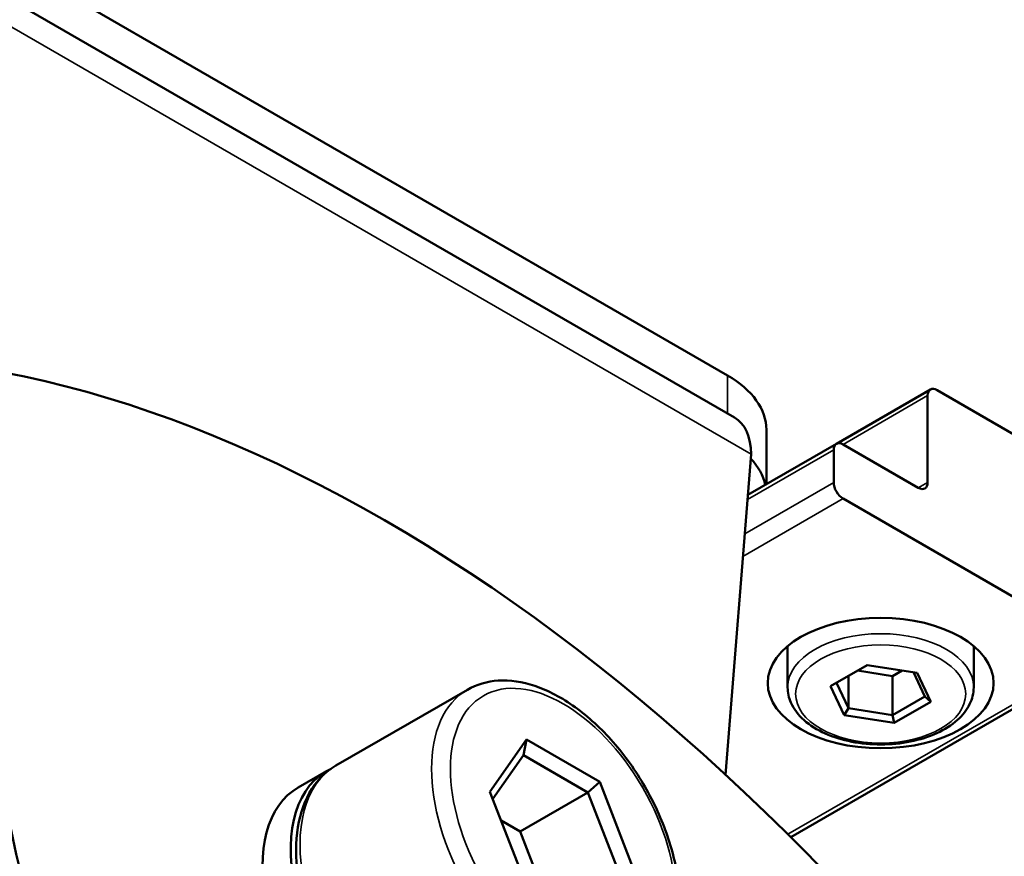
# Paper-space layout 'Sheet_1' of a CAD drawing. Header units: millimetres. Extents: x 0 to 118, y 0 to 118.
# Tile 6 of 206: x 17.18 to 18.64, y 18.7 to 19.94. Entities that reach past the tile are written whole.
import ezdxf

# ---------------------------------------------------------------- set-up
doc = ezdxf.new("R2010")
doc.units = ezdxf.units.MM
doc.layers.add('Visible (ANSI)', color=7, linetype='Continuous', lineweight=50)
doc.layers.add('Visible Narrow (ANSI)', color=7, linetype='Continuous', lineweight=35)

psp = doc.layouts.new('Sheet_1')

# ---------------------------------------------------------------- linework, layer by layer
at = {"layer": 'Visible (ANSI)'}
for p, q in [((16.87605, 20.18791), (18.22624, 19.40838)), ((18.23657, 19.34592), (16.99158, 20.06471)), ((18.3876, 19.30729), (18.5268, 19.38765)), ((18.52272, 19.25006), (18.52272, 19.37864)), ((18.53664, 19.38668), (18.78719, 19.24202)), ((18.28389, 19.32801), (18.28389, 19.24741)), ((18.25625, 19.23145), (18.3876, 19.30729)), ((18.39744, 19.30632), (18.5088, 19.24202)), ((18.26103, 19.29185), (18.22341, 18.81697)), ((18.38352, 19.25006), (18.38352, 19.29828)), ((18.78719, 19.00093), (18.39744, 19.22595)), ((18.31533, 18.94629), (18.31533, 19.00752)), ((18.31988, 18.72448), (18.79703, 18.99996)), ((18.59092, 18.94629), (18.59092, 19.00752)), ((18.43324, 18.97948), (18.37893, 18.94812)), ((18.50743, 18.968), (18.43324, 18.97948)), ((18.47065, 18.96317), (18.41887, 18.97118)), ((18.48502, 18.97147), (18.47065, 18.96317)), ((18.51853, 18.93295), (18.50187, 18.96886)), ((18.52731, 18.92516), (18.50743, 18.968)), ((18.38771, 18.95319), (18.40524, 18.91543)), ((18.40524, 18.96331), (18.40524, 18.91543)), ((18.47065, 18.96317), (18.47065, 18.90531)), ((17.84077, 18.94289), (17.6459, 18.83038)), ((18.37893, 18.94812), (18.39881, 18.90529)), ((18.47065, 18.90531), (18.51853, 18.93295)), ((18.473, 18.89381), (18.52731, 18.92516)), ((18.52731, 18.92516), (18.51853, 18.93295)), ((18.39881, 18.90529), (18.40524, 18.91543)), ((18.40524, 18.91543), (18.47065, 18.90531)), ((18.39881, 18.90529), (18.473, 18.89381)), ((18.473, 18.89381), (18.47065, 18.90531)), ((17.92847, 18.86893), (17.8743, 18.79186)), ((17.92847, 18.86893), (17.92377, 18.84593)), ((18.03682, 18.80637), (17.92847, 18.86893)), ((17.92377, 18.84593), (17.87838, 18.78135)), ((18.01925, 18.7908), (17.92377, 18.84593)), ((17.63198, 18.82234), (17.59022, 18.79823)), ((18.03682, 18.80637), (18.01925, 18.7908)), ((18.09099, 18.66675), (18.03682, 18.80637)), ((17.8743, 18.79186), (17.92847, 18.65223)), ((17.91903, 18.73293), (18.01925, 18.7908)), ((18.067, 18.66774), (18.01925, 18.7908)), ((17.89085, 18.74921), (17.91903, 18.73293)), ((17.91903, 18.73293), (17.95666, 18.63596))]:
    psp.add_line(p, q, dxfattribs=at)
for centre, major_axis, start_param, end_param in [((17.71818, 17.155), (-1.24857, 2.16259), 4.9144796, 6.0810947), ((18.08704, 19.32801), (0.19685, 0), 0, 0.7853982), ((18.53664, 19.37061), (-0.00984, 0.01705), 5.4977871, 7.0685835), ((18.17752, 19.24363), (0.05906, 0.10229), 5.4977871, 6.2831853), ((18.39744, 19.29024), (-0.00984, 0.01705), 5.4977871, 7.0685835), ((18.08704, 19.23158), (0.19685, 0), 0.1311301, 0.4923059), ((18.39744, 19.24202), (-0.00984, 0.01705), 0.7853982, 2.3561945), ((18.5088, 19.2581), (0.00984, -0.01705), 5.4977871, 7.0685835), ((17.71818, 18.57661), (0.58071, -1.00582), 3.9269908, 7.0685835), ((17.71818, 18.57661), (0.40354, -0.69896), 3.9269908, 7.0685835), ((17.63466, 18.52839), (0.40354, -0.69896), 3.9269908, 6.2831853), ((17.75993, 18.60072), (0.12795, -0.22162), 3.0891188, 6.3356591), ((17.71818, 18.57661), (-0.12795, 0.22162), 0, 3.1415927)]:
    psp.add_ellipse(centre, major_axis=major_axis, ratio=0.5773503, start_param=start_param, end_param=end_param, dxfattribs=at)
psp.add_ellipse((18.45312, 18.95272), major_axis=(-0.16732, 0), ratio=0.5773503, dxfattribs=at)
for points, knots in [([(17.84077, 18.94289), (17.8545, 18.95081), (17.87013, 18.95532), (17.90403, 18.95746), (17.92238, 18.95464), (17.96082, 18.94174), (17.98096, 18.93102), (18.02021, 18.90283), (18.03929, 18.88525), (18.0743, 18.84529), (18.09023, 18.82295), (18.11751, 18.7757), (18.12886, 18.75081), (18.14592, 18.70075), (18.1516, 18.67558), (18.15652, 18.62723), (18.15574, 18.60405), (18.14716, 18.56228), (18.13946, 18.54357), (18.1196, 18.51647), (18.10893, 18.50672), (18.09668, 18.49965)], [0.7853982, 0.7853982, 0.7853982, 0.7853982, 1.0643677, 1.0643677, 1.3643729, 1.3643729, 1.6921527, 1.6921527, 2.0252251, 2.0252251, 2.3562575, 2.3562575, 2.6862772, 2.6862772, 3.0173045, 3.0173045, 3.3503676, 3.3503676, 3.6780306, 3.6780306, 3.9269908, 3.9269908, 3.9269908, 3.9269908]), ([(18.59092, 18.94629), (18.59092, 18.93774), (18.58883, 18.92922), (18.58081, 18.91281), (18.57462, 18.905), (18.5584, 18.89047), (18.54802, 18.88391), (18.52436, 18.87308), (18.51103, 18.86887), (18.48298, 18.86322), (18.46828, 18.86177), (18.4389, 18.86171), (18.42423, 18.86309), (18.39626, 18.86859), (18.38297, 18.8727), (18.359, 18.88345), (18.34834, 18.89009), (18.33106, 18.90545), (18.32435, 18.91417), (18.31701, 18.93092), (18.31533, 18.93859), (18.31533, 18.94629)], [3.9269908, 3.9269908, 3.9269908, 3.9269908, 4.2021612, 4.2021612, 4.4993687, 4.4993687, 4.8274361, 4.8274361, 5.162051, 5.162051, 5.4944476, 5.4944476, 5.8256861, 5.8256861, 6.158032, 6.158032, 6.4926161, 6.4926161, 6.8208901, 6.8208901, 7.0685835, 7.0685835, 7.0685835, 7.0685835]), ([(17.90181, 18.38714), (17.88808, 18.37921), (17.87245, 18.3747), (17.83855, 18.37256), (17.8202, 18.37539), (17.78176, 18.38829), (17.76162, 18.39901), (17.72237, 18.42719), (17.70329, 18.44478), (17.66828, 18.48474), (17.65235, 18.50708), (17.62507, 18.55433), (17.61372, 18.57921), (17.59666, 18.62928), (17.59098, 18.65444), (17.58606, 18.7028), (17.58684, 18.72598), (17.59542, 18.76775), (17.60312, 18.78645), (17.62298, 18.81356), (17.63365, 18.8233), (17.6459, 18.83038)], [3.9269908, 3.9269908, 3.9269908, 3.9269908, 4.2059603, 4.2059603, 4.5059656, 4.5059656, 4.8337453, 4.8337453, 5.1668177, 5.1668177, 5.4978501, 5.4978501, 5.8278699, 5.8278699, 6.1588971, 6.1588971, 6.4919602, 6.4919602, 6.8196232, 6.8196232, 7.0685835, 7.0685835, 7.0685835, 7.0685835])]:
    psp.add_open_spline(points, degree=3, knots=knots, dxfattribs=at)
at = {"layer": 'Visible Narrow (ANSI)'}
for p, q in [((18.26103, 19.29185), (17.00829, 20.01512)), ((18.22624, 19.35189), (18.22624, 19.40838)), ((18.52272, 19.37864), (18.39744, 19.30632)), ((18.38352, 19.29828), (18.2557, 19.22448)), ((18.25169, 19.17395), (18.38352, 19.25006)), ((18.5088, 19.24202), (18.52272, 19.25006)), ((18.39744, 19.22595), (18.24902, 19.14026)), ((18.31565, 18.72869), (18.78719, 19.00093))]:
    psp.add_line(p, q, dxfattribs=at)
for centre, major_axis, start_param, end_param in [((18.45312, 18.94629), (-0.1378, 0), 3.1415927, 6.2831853), ((17.96873, 18.72127), (0.12795, -0.22162), 3.1415927, 6.2831853), ((17.77385, 18.60876), (-0.12795, 0.22162), 0, 3.1415927)]:
    psp.add_ellipse(centre, major_axis=major_axis, ratio=0.5773503, start_param=start_param, end_param=end_param, dxfattribs=at)
for centre, major_axis in [((18.45312, 18.93664), (0.12598, 0)), ((17.98265, 18.7293), (0.11811, -0.20457))]:
    psp.add_ellipse(centre, major_axis=major_axis, ratio=0.5773503, dxfattribs=at)

doc.saveas('drawing.dxf')
